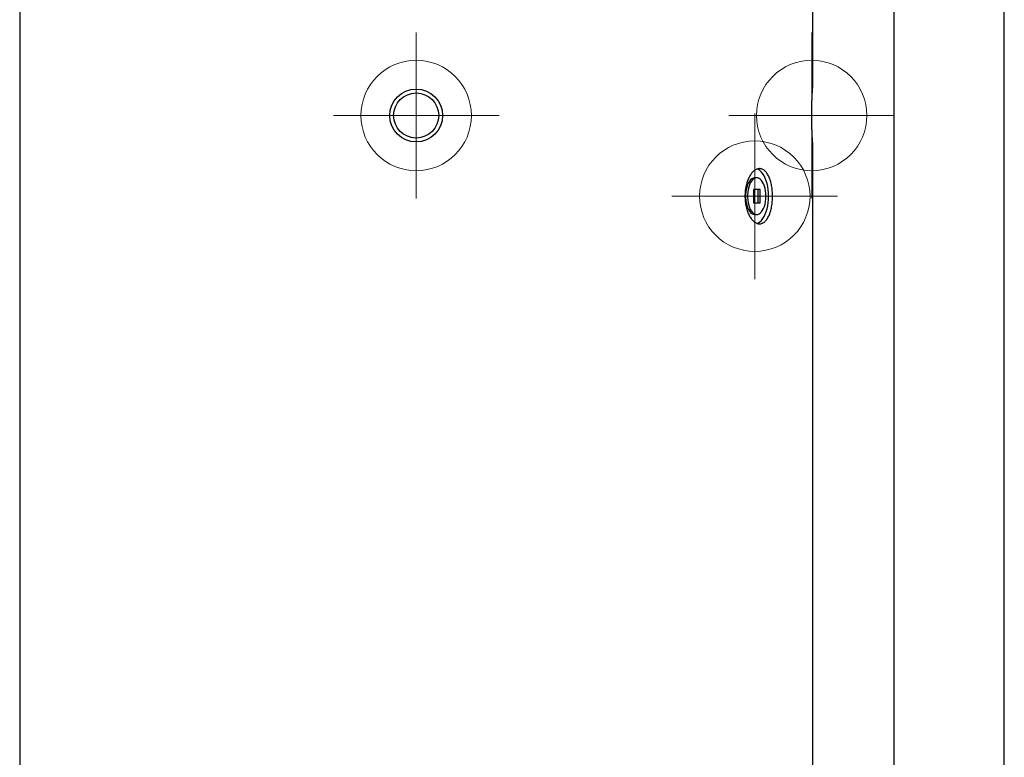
# Model space of a CAD drawing. Header units: millimetres. Extents: x -5615 to -1538, y -2875 to 747.
# Tile 6 of 23: x -4126 to -3235, y -1702 to -1034. Entities that reach past the tile are written whole.
import ezdxf

# ---------------------------------------------------------------- set-up
doc = ezdxf.new("R2010")
doc.units = ezdxf.units.MM
doc.header["$PDSIZE"] = -1

# ---------------------------------------------------------------- blocks, each defined once
blk = doc.blocks.new('Block4')
at = {"color": 7, "linetype": 'Continuous', "lineweight": 0}
for p, q in [((-6347.6, -1580.34), (-6347.6, -1730.34)), ((-6422.6, -1655.34), (-6272.6, -1655.34))]:
    blk.add_line(p, q, dxfattribs=at)
blk.add_circle((-6347.6, -1655.34), 50, dxfattribs=at)
blk.add_point((-6347.6, -1655.34), dxfattribs=at)
blk = doc.blocks.new('Block5')
at = {"color": 7, "linetype": 'Continuous'}
blk.add_blockref('Block4', (6347.6, 1655.34), dxfattribs=at)

msp = doc.modelspace()

# ---------------------------------------------------------------- linework, layer by layer
at = {"color": 7, "linetype": 'Continuous', "lineweight": 30}
for p, q in [((-3334.75, -973.92), (-3334.75, -2479.12)), ((-3234.75, -2479.12), (-3234.75, -973.92)), ((-4126.25, -985.61), (-4126.25, -2696.09)), ((-3408.25, -1096.11), (-3408.25, -985.61)), ((-3408.25, -2369.28), (-3408.25, -1146.01)), ((-3458.95, -1177.49), (-3460.68, -1177.49)), ((-3461.95, -1188.12), (-3461.95, -1200.12)), ((-3455.95, -1188.12), (-3461.95, -1188.12)), ((-3457.68, -1200.12), (-3457.68, -1188.12)), ((-3455.95, -1200.12), (-3455.95, -1188.12)), ((-3461.95, -1200.12), (-3455.95, -1200.12)), ((-3460.68, -1210.74), (-3458.95, -1210.74))]:
    msp.add_line(p, q, dxfattribs=at)
at = {"color": 7, "linetype": 'Continuous', "lineweight": 30, "flags": 128}
for points in [[(-3448.18, -1194.12), (-3448.27, -1191.16), (-3448.53, -1188.25), (-3448.96, -1185.41), (-3449.56, -1182.7), (-3450.31, -1180.15), (-3451.21, -1177.8), (-3452.24, -1175.67), (-3453.39, -1173.81), (-3454.64, -1172.23), (-3455.98, -1170.95), (-3457.38, -1170), (-3458.56, -1169.48)], [(-3460.68, -1177.49), (-3460.98, -1177.51), (-3462.19, -1177.77), (-3463.36, -1178.38), (-3464.48, -1179.33), (-3465.52, -1180.6), (-3466.45, -1182.15), (-3467.26, -1183.96), (-3467.93, -1185.98), (-3468.44, -1188.18), (-3468.79, -1190.5), (-3468.97, -1192.91), (-3468.97, -1195.33), (-3468.79, -1197.73), (-3468.44, -1200.06), (-3467.93, -1202.26), (-3467.26, -1204.28), (-3466.45, -1206.09), (-3465.52, -1207.64), (-3464.48, -1208.9), (-3463.36, -1209.85), (-3462.19, -1210.47), (-3460.98, -1210.73), (-3460.68, -1210.74)], [(-3450.63, -1194.12), (-3450.72, -1191.7), (-3450.99, -1189.33), (-3451.42, -1187.06), (-3452.01, -1184.95), (-3452.76, -1183.02), (-3453.63, -1181.34), (-3454.62, -1179.93), (-3455.7, -1178.82), (-3456.84, -1178.03), (-3458.04, -1177.59), (-3459.25, -1177.51), (-3460.46, -1177.77), (-3461.63, -1178.38), (-3462.75, -1179.33), (-3463.78, -1180.6), (-3464.72, -1182.15), (-3465.53, -1183.96), (-3466.2, -1185.98), (-3466.71, -1188.18), (-3467.06, -1190.5), (-3467.24, -1192.91), (-3467.24, -1195.33), (-3467.06, -1197.73), (-3466.71, -1200.06), (-3466.2, -1202.26), (-3465.53, -1204.28), (-3464.72, -1206.09), (-3463.78, -1207.64), (-3462.75, -1208.9), (-3461.63, -1209.85), (-3460.46, -1210.47), (-3459.25, -1210.73), (-3458.04, -1210.64), (-3456.84, -1210.2), (-3455.7, -1209.42), (-3454.62, -1208.31), (-3453.63, -1206.9), (-3452.76, -1205.21), (-3452.01, -1203.29), (-3451.42, -1201.18), (-3450.99, -1198.91), (-3450.72, -1196.54), (-3450.63, -1194.12)], [(-3458.64, -1218.78), (-3457.38, -1218.23), (-3455.98, -1217.29), (-3454.64, -1216.01), (-3453.39, -1214.43), (-3452.24, -1212.56), (-3451.21, -1210.44), (-3450.31, -1208.09), (-3449.56, -1205.53), (-3448.96, -1202.82), (-3448.53, -1199.99), (-3448.27, -1197.08), (-3448.18, -1194.12)]]:
    msp.add_lwpolyline(points, dxfattribs=at)
at = {"color": 7, "linetype": 'Continuous', "lineweight": 30}
for radius in [23.9, 20.4]:
    msp.add_circle((-3767.25, -1121.09), radius, dxfattribs=at)
for points, knots in [([(-3408.26, -1146.01), (-3408.26, -1146.01), (-3408.26, -1146.01), (-3408.31, -1145.2), (-3408.41, -1143.72), (-3408.54, -1141.55), (-3408.69, -1138.83), (-3408.84, -1135.58), (-3408.97, -1131.95), (-3409.07, -1127.97), (-3409.12, -1123.84), (-3409.13, -1119.59), (-3409.09, -1115.43), (-3409, -1111.39), (-3408.88, -1107.66), (-3408.73, -1104.28), (-3408.59, -1101.4), (-3408.45, -1099.05), (-3408.34, -1097.36), (-3408.27, -1096.29), (-3408.26, -1096.17), (-3408.25, -1096.11)], [0, 0, 0, 0, 0.036535, 0.089328, 0.14365, 0.196492, 0.250859, 0.303811, 0.358297, 0.411249, 0.465743, 0.518583, 0.572961, 0.625754, 0.680074, 0.732955, 0.787364, 0.840334, 0.894842, 0.947761, 1, 1, 1, 1]), ([(-3444.6, -1194.12), (-3444.6, -1195.77), (-3444.68, -1197.4), (-3444.89, -1199.79), (-3444.97, -1200.58), (-3445.18, -1202.16), (-3445.31, -1202.94), (-3445.72, -1205.21), (-3446.07, -1206.64), (-3446.58, -1208.34), (-3446.68, -1208.68), (-3446.9, -1209.34), (-3447.02, -1209.66), (-3447.37, -1210.62), (-3447.62, -1211.22), (-3448.42, -1212.95), (-3449, -1213.99), (-3449.79, -1215.13), (-3449.96, -1215.35), (-3450.29, -1215.77), (-3450.45, -1215.97), (-3450.96, -1216.55), (-3451.66, -1217.25), (-3452.4, -1217.8), (-3452.97, -1218.16), (-3453.16, -1218.27), (-3453.54, -1218.47), (-3453.74, -1218.56), (-3454.73, -1218.96), (-3455.53, -1219.12), (-3456.75, -1219.12), (-3457.16, -1219.08), (-3457.78, -1218.96), (-3457.99, -1218.91), (-3458.41, -1218.79), (-3458.61, -1218.72), (-3459.64, -1218.32), (-3460.44, -1217.85), (-3461.63, -1216.91), (-3462.03, -1216.55), (-3462.79, -1215.78), (-3463.16, -1215.36), (-3464.25, -1214), (-3464.93, -1212.97), (-3466.19, -1210.64), (-3466.76, -1209.38), (-3467.51, -1207.35), (-3467.74, -1206.65), (-3468.17, -1205.2), (-3468.37, -1204.45), (-3468.89, -1202.18), (-3469.15, -1200.62), (-3469.42, -1198.22), (-3469.49, -1197.4), (-3469.58, -1195.76), (-3469.6, -1194.94), (-3469.6, -1192.5), (-3469.52, -1190.87), (-3469.29, -1188.86), (-3469.24, -1188.46), (-3469.13, -1187.66), (-3469.07, -1187.26), (-3468.87, -1186.09), (-3468.72, -1185.32), (-3468.37, -1183.81), (-3468.18, -1183.08), (-3467.86, -1181.99), (-3467.75, -1181.64), (-3467.52, -1180.93), (-3467.39, -1180.58), (-3466.77, -1178.87), (-3466.2, -1177.61), (-3465.26, -1175.88), (-3464.93, -1175.33), (-3464.42, -1174.55), (-3464.25, -1174.29), (-3463.89, -1173.8), (-3463.71, -1173.57), (-3462.81, -1172.43), (-3462.05, -1171.66), (-3461.06, -1170.88), (-3460.86, -1170.73), (-3460.46, -1170.45), (-3460.25, -1170.32), (-3459.64, -1169.96), (-3459.24, -1169.76), (-3458.01, -1169.28), (-3457.19, -1169.12), (-3455.95, -1169.12), (-3455.54, -1169.16), (-3454.74, -1169.32), (-3454.34, -1169.44), (-3453.56, -1169.75), (-3453.18, -1169.95), (-3452.42, -1170.42), (-3452.04, -1170.7), (-3450.96, -1171.64), (-3450.28, -1172.41), (-3449.33, -1173.77), (-3449.03, -1174.26), (-3448.44, -1175.3), (-3448.16, -1175.85), (-3447.37, -1177.58), (-3446.9, -1178.84), (-3446.28, -1180.88), (-3446.09, -1181.59), (-3445.74, -1183.04), (-3445.59, -1183.77), (-3445.31, -1185.28), (-3445.19, -1186.04), (-3445.03, -1187.22), (-3444.98, -1187.61), (-3444.89, -1188.41), (-3444.85, -1188.81), (-3444.68, -1190.83), (-3444.6, -1192.47), (-3444.6, -1194.12)], [0, 0, 0, 0, 0.03125, 0.03125, 0.046875, 0.046875, 0.0625, 0.0625, 0.09375, 0.09375, 0.101562, 0.101562, 0.109375, 0.109375, 0.125, 0.125, 0.15625, 0.15625, 0.164062, 0.164062, 0.171875, 0.171875, 0.1875, 0.203125, 0.203125, 0.210937, 0.210937, 0.21875, 0.21875, 0.25, 0.25, 0.265625, 0.265625, 0.273437, 0.273437, 0.28125, 0.28125, 0.3125, 0.3125, 0.328125, 0.328125, 0.34375, 0.34375, 0.375, 0.375, 0.40625, 0.40625, 0.421875, 0.421875, 0.4375, 0.4375, 0.46875, 0.46875, 0.484375, 0.484375, 0.5, 0.5, 0.53125, 0.53125, 0.539062, 0.539062, 0.546875, 0.546875, 0.5625, 0.5625, 0.578125, 0.578125, 0.585937, 0.585937, 0.59375, 0.59375, 0.625, 0.625, 0.640625, 0.640625, 0.648437, 0.648437, 0.65625, 0.65625, 0.6875, 0.6875, 0.695312, 0.695312, 0.703125, 0.703125, 0.71875, 0.71875, 0.75, 0.75, 0.765625, 0.765625, 0.78125, 0.78125, 0.796875, 0.796875, 0.8125, 0.8125, 0.84375, 0.84375, 0.859375, 0.859375, 0.875, 0.875, 0.90625, 0.90625, 0.921875, 0.921875, 0.9375, 0.9375, 0.953125, 0.953125, 0.960937, 0.960937, 0.96875, 0.96875, 1, 1, 1, 1])]:
    msp.add_open_spline(points, degree=3, knots=knots, dxfattribs=at)

# ---------------------------------------------------------------- block references
at = {"color": 7, "linetype": 'Continuous'}
for p in [(-3767.25, -1121.09), (-3409.12, -1121.09), (-3460.68, -1194.12)]:
    msp.add_blockref('Block5', p, dxfattribs=at)

doc.saveas('drawing.dxf')
